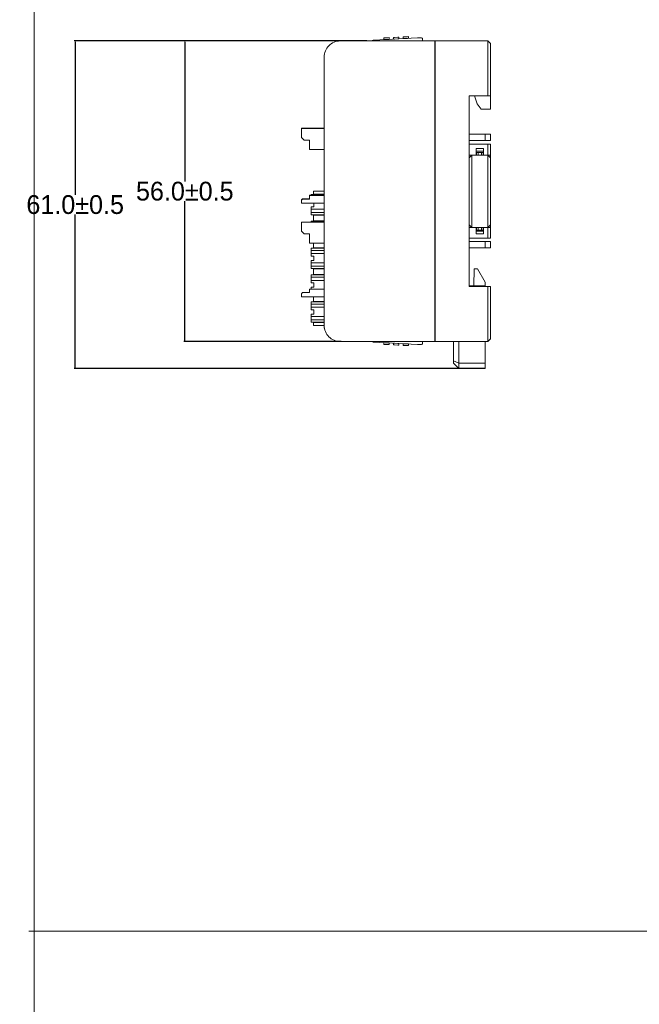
# Model space of a CAD drawing. Header units: millimetres. Extents: x -1114 to 1396, y -630 to 631.
# Tile 204 of 256: x -1114 to -999, y 316 to 499. Entities that reach past the tile are written whole.
import ezdxf

# ---------------------------------------------------------------- set-up
doc = ezdxf.new("R2010")
doc.units = ezdxf.units.MM
doc.header["$MEASUREMENT"] = 0
doc.dimstyles.get("Standard").update_dxf_attribs({"dimtxt": 3.5, "dimasz": 0.18, "dimexe": 0.18, "dimexo": 0.0625, "dimgap": 0.09, "dimtad": 0, "dimtih": 1, "dimtoh": 1, "dimdec": 4, "dimzin": 0, "dimdsep": 46, "dimtxsty": 'Standard', "dimcen": 0.09, "dimadec": 0, "dimazin": 0, "dimtfac": 1, "dimtdec": 4, "dimtofl": 0, "dimtmove": 0, "dimatfit": 3, "dimfxl": 0, "dimtolj": 1, "dimtzin": 0, "dimarcsym": 0})

# ---------------------------------------------------------------- blocks, each defined once
blk = doc.blocks.new('*D4')
at = {"color": 0, "lineweight": -2}
for p, q in [((-1054.53, 494.99), (-1083.61, 494.99)), ((-1083.43, 494.81), (-1083.43, 468.83)), ((-1083.43, 439.17), (-1083.43, 465.15)), ((-1054.27, 438.99), (-1083.61, 438.99))]:
    blk.add_line(p, q, dxfattribs=at)
at = {"color": 0}
for points in [[(-1083.4, 494.81), (-1083.46, 494.81), (-1083.43, 494.99)], [(-1083.46, 439.17), (-1083.4, 439.17), (-1083.43, 438.99)]]:
    blk.add_solid(points, dxfattribs=at)
at = {"layer": 'Defpoints', "color": 0}
for p in [(-1054.47, 494.99), (-1083.43, 438.99), (-1054.21, 438.99)]:
    blk.add_point(p, dxfattribs=at)
at = {"color": 0, "insert": (-1083.43, 466.99), "char_height": 3.5, "attachment_point": 5}
blk.add_mtext('\\A1;56.0%%p0.5', dxfattribs=at)
blk = doc.blocks.new('*D5')
at = {"color": 0, "lineweight": -2}
for p, q in [((-1049.53, 494.99), (-1104.03, 494.99)), ((-1103.85, 494.81), (-1103.85, 466.33)), ((-1103.85, 434.17), (-1103.85, 462.65)), ((-1027.53, 433.99), (-1104.03, 433.99))]:
    blk.add_line(p, q, dxfattribs=at)
at = {"color": 0}
for points in [[(-1103.82, 494.81), (-1103.88, 494.81), (-1103.85, 494.99)], [(-1103.88, 434.17), (-1103.82, 434.17), (-1103.85, 433.99)]]:
    blk.add_solid(points, dxfattribs=at)
at = {"layer": 'Defpoints', "color": 0}
for p in [(-1103.85, 494.99), (-1049.47, 494.99), (-1027.47, 433.99)]:
    blk.add_point(p, dxfattribs=at)
at = {"color": 0, "insert": (-1103.85, 464.49), "char_height": 3.5, "attachment_point": 5}
blk.add_mtext('\\A1;61.0%%p0.5', dxfattribs=at)

msp = doc.modelspace()

# ---------------------------------------------------------------- linework, layer by layer
at = {"lineweight": 18}
for points, knots in [([(1038.9843, -629.7647), (1038.9843, -629.7647), (-1111.4882, -629.7647), (-1111.4882, -629.7647), (-1111.4882, -629.7647), (-1111.4882, -629.7647), (-1111.4882, 630.7883), (-1111.4882, 630.7883), (-1111.4882, 630.7883), (-1111.4882, 630.7883), (1038.9843, 630.7883), (1038.9843, 630.7883)], [0, 0, 0, 0, 0.33333333, 0.33333333, 0.33333333, 0.33333333, 0.66666667, 0.66666667, 0.66666667, 0.66666667, 1, 1, 1, 1]), ([(-1039.1357, 495.3211), (-1039.1399, 495.4006), (-1039.1754, 495.4751), (-1039.2345, 495.5284), (-1039.2345, 495.5284), (-1039.2937, 495.5816), (-1039.3715, 495.6092), (-1039.451, 495.605)], [0, 0, 0, 0, 0.5, 0.5, 0.5, 0.5, 1, 1, 1, 1]), ([(-1039.1357, 495.3211), (-1039.1399, 495.4006), (-1039.1754, 495.4751), (-1039.2345, 495.5284), (-1039.2345, 495.5284), (-1039.2937, 495.5816), (-1039.3715, 495.6092), (-1039.451, 495.605)], [0, 0, 0, 0, 0.5, 0.5, 0.5, 0.5, 1, 1, 1, 1]), ([(-1054.4695, 494.9933), (-1055.2652, 494.9933), (-1056.0283, 494.6772), (-1056.5909, 494.1146), (-1056.5909, 494.1146), (-1057.1535, 493.552), (-1057.4695, 492.789), (-1057.4695, 491.9933)], [0, 0, 0, 0, 0.5, 0.5, 0.5, 0.5, 1, 1, 1, 1]), ([(-1054.4695, 494.9933), (-1055.2652, 494.9933), (-1056.0283, 494.6772), (-1056.5909, 494.1146), (-1056.5909, 494.1146), (-1057.1535, 493.552), (-1057.4695, 492.789), (-1057.4695, 491.9933)], [0, 0, 0, 0, 0.5, 0.5, 0.5, 0.5, 1, 1, 1, 1]), ([(-1048.5431, 494.9934), (-1048.538, 494.9962), (-1048.533, 494.9991), (-1048.528, 495.0019), (-1048.528, 495.0019), (-1048.5144, 495.0097), (-1048.5008, 495.0173), (-1048.4874, 495.025), (-1048.4874, 495.025), (-1048.4739, 495.0326), (-1048.4605, 495.0402), (-1048.4473, 495.0477), (-1048.4473, 495.0477), (-1048.4342, 495.0551), (-1048.4213, 495.0625), (-1048.4087, 495.0696), (-1048.4087, 495.0696), (-1048.396, 495.0768), (-1048.3837, 495.0838), (-1048.3719, 495.0905), (-1048.3719, 495.0905), (-1048.3601, 495.0972), (-1048.3488, 495.1036), (-1048.3383, 495.1096), (-1048.3383, 495.1096), (-1048.333, 495.1125), (-1048.3279, 495.1154), (-1048.323, 495.1182), (-1048.323, 495.1182), (-1048.3182, 495.1209), (-1048.3136, 495.1236), (-1048.3093, 495.126), (-1048.3093, 495.126), (-1048.3051, 495.1284), (-1048.3012, 495.1306), (-1048.2977, 495.1326), (-1048.2977, 495.1326), (-1048.2942, 495.1346), (-1048.2911, 495.1363), (-1048.2886, 495.1377), (-1048.2886, 495.1377), (-1048.2861, 495.1392), (-1048.2841, 495.1403), (-1048.2828, 495.141), (-1048.2828, 495.141), (-1048.2814, 495.1418), (-1048.2807, 495.1422), (-1048.2807, 495.1422)], [0, 0, 0, 0, 0.08333333, 0.08333333, 0.08333333, 0.08333333, 0.16666667, 0.16666667, 0.16666667, 0.16666667, 0.25, 0.25, 0.25, 0.25, 0.33333333, 0.33333333, 0.33333333, 0.33333333, 0.41666667, 0.41666667, 0.41666667, 0.41666667, 0.5, 0.5, 0.5, 0.5, 0.58333333, 0.58333333, 0.58333333, 0.58333333, 0.66666667, 0.66666667, 0.66666667, 0.66666667, 0.75, 0.75, 0.75, 0.75, 0.83333333, 0.83333333, 0.83333333, 0.83333333, 0.91666667, 0.91666667, 0.91666667, 0.91666667, 1, 1, 1, 1]), ([(-1048.2808, 495.1422), (-1048.2814, 495.1418), (-1048.2821, 495.1415), (-1048.284, 495.1404), (-1048.284, 495.1404), (-1048.286, 495.1393), (-1048.2893, 495.1374), (-1048.2934, 495.135), (-1048.2934, 495.135), (-1048.2979, 495.1325), (-1048.3032, 495.1295), (-1048.3092, 495.1261), (-1048.3092, 495.1261), (-1048.3171, 495.1216), (-1048.3263, 495.1164), (-1048.3361, 495.1108), (-1048.3361, 495.1108), (-1048.3471, 495.1046), (-1048.359, 495.0978), (-1048.3714, 495.0908), (-1048.3714, 495.0908), (-1048.418, 495.0644), (-1048.4715, 495.034), (-1048.5262, 495.003), (-1048.5262, 495.003), (-1048.5317, 494.9999), (-1048.5373, 494.9967), (-1048.5428, 494.9936)], [0, 0, 0, 0, 0.14285714, 0.14285714, 0.14285714, 0.14285714, 0.28571429, 0.28571429, 0.28571429, 0.28571429, 0.42857143, 0.42857143, 0.42857143, 0.42857143, 0.57142857, 0.57142857, 0.57142857, 0.57142857, 0.71428571, 0.71428571, 0.71428571, 0.71428571, 0.85714286, 0.85714286, 0.85714286, 0.85714286, 1, 1, 1, 1]), ([(-1057.4695, 441.9933), (-1057.4695, 441.1977), (-1057.1535, 440.4346), (-1056.5909, 439.872), (-1056.5909, 439.872), (-1056.0283, 439.3094), (-1055.2652, 438.9933), (-1054.4695, 438.9933)], [0, 0, 0, 0, 0.5, 0.5, 0.5, 0.5, 1, 1, 1, 1]), ([(-1057.4695, 441.9933), (-1057.4695, 441.1977), (-1057.1535, 440.4346), (-1056.5909, 439.872), (-1056.5909, 439.872), (-1056.0283, 439.3094), (-1055.2652, 438.9933), (-1054.4695, 438.9933)], [0, 0, 0, 0, 0.5, 0.5, 0.5, 0.5, 1, 1, 1, 1]), ([(-1057.4226, 441.4645), (-1057.4304, 441.5082), (-1057.4372, 441.5519), (-1057.4431, 441.5959), (-1057.4431, 441.5959), (-1057.449, 441.6398), (-1057.4539, 441.6839), (-1057.4578, 441.728), (-1057.4578, 441.728), (-1057.4656, 441.8162), (-1057.4695, 441.9046), (-1057.4695, 441.9933)], [0, 0, 0, 0, 0.33333333, 0.33333333, 0.33333333, 0.33333333, 0.66666667, 0.66666667, 0.66666667, 0.66666667, 1, 1, 1, 1]), ([(-1048.2807, 438.8876), (-1048.2807, 438.8876), (-1048.2834, 438.8892), (-1048.2885, 438.8921), (-1048.2885, 438.8921), (-1048.2936, 438.8949), (-1048.3006, 438.8989), (-1048.3091, 438.9038), (-1048.3091, 438.9038), (-1048.3134, 438.9062), (-1048.318, 438.9088), (-1048.3228, 438.9115), (-1048.3228, 438.9115), (-1048.3276, 438.9142), (-1048.3327, 438.9171), (-1048.3379, 438.9201), (-1048.3379, 438.9201), (-1048.3484, 438.926), (-1048.3597, 438.9324), (-1048.3715, 438.9391), (-1048.3715, 438.9391), (-1048.3833, 438.9458), (-1048.3956, 438.9528), (-1048.4081, 438.9599), (-1048.4081, 438.9599), (-1048.4206, 438.967), (-1048.4333, 438.9742), (-1048.4463, 438.9816), (-1048.4463, 438.9816), (-1048.4531, 438.9854), (-1048.46, 438.9893), (-1048.4669, 438.9932)], [0, 0, 0, 0, 0.125, 0.125, 0.125, 0.125, 0.25, 0.25, 0.25, 0.25, 0.375, 0.375, 0.375, 0.375, 0.5, 0.5, 0.5, 0.5, 0.625, 0.625, 0.625, 0.625, 0.75, 0.75, 0.75, 0.75, 0.875, 0.875, 0.875, 0.875, 1, 1, 1, 1]), ([(-1048.4647, 438.992), (-1048.4322, 438.9735), (-1048.4008, 438.9557), (-1048.3721, 438.9394), (-1048.3721, 438.9394), (-1048.3596, 438.9323), (-1048.3476, 438.9255), (-1048.3365, 438.9192), (-1048.3365, 438.9192), (-1048.3266, 438.9136), (-1048.3175, 438.9085), (-1048.3094, 438.9038), (-1048.3094, 438.9038), (-1048.3004, 438.8987), (-1048.2925, 438.8943), (-1048.288, 438.8917), (-1048.288, 438.8917), (-1048.2838, 438.8893), (-1048.2823, 438.8885), (-1048.2808, 438.8876)], [0, 0, 0, 0, 0.2, 0.2, 0.2, 0.2, 0.4, 0.4, 0.4, 0.4, 0.6, 0.6, 0.6, 0.6, 0.8, 0.8, 0.8, 0.8, 1, 1, 1, 1]), ([(-1039.451, 438.4248), (-1039.3715, 438.4207), (-1039.2937, 438.4482), (-1039.2345, 438.5015), (-1039.2345, 438.5015), (-1039.1754, 438.5547), (-1039.1399, 438.6293), (-1039.1357, 438.7087)], [0, 0, 0, 0, 0.5, 0.5, 0.5, 0.5, 1, 1, 1, 1]), ([(-1039.451, 438.4248), (-1039.3715, 438.4207), (-1039.2937, 438.4482), (-1039.2345, 438.5015), (-1039.2345, 438.5015), (-1039.1754, 438.5547), (-1039.1399, 438.6293), (-1039.1357, 438.7087)], [0, 0, 0, 0, 0.5, 0.5, 0.5, 0.5, 1, 1, 1, 1])]:
    msp.add_open_spline(points, degree=3, knots=knots, dxfattribs=at)
for points in [[(-1040.0502, 495.5736), (-1040.0502, 495.5736), (-1048.2808, 495.1422), (-1048.2808, 495.1422)], [(-1048.2807, 495.1422), (-1048.2807, 495.1422), (-1040.0502, 495.5736), (-1040.0502, 495.5736)], [(-1046.1731, 495.5717), (-1046.1731, 495.5717), (-1046.3728, 495.5612), (-1046.3728, 495.5612)], [(-1046.3562, 495.2431), (-1046.3562, 495.2431), (-1046.3728, 495.5612), (-1046.3728, 495.5612)], [(-1046.3562, 495.2431), (-1046.3562, 495.2431), (-1046.3728, 495.5612), (-1046.3728, 495.5612)], [(-1045.5739, 495.6031), (-1045.5739, 495.6031), (-1046.1731, 495.5717), (-1046.1731, 495.5717)], [(-1046.1564, 495.2535), (-1046.1564, 495.2535), (-1045.5572, 495.2849), (-1045.5572, 495.2849)], [(-1045.3742, 495.6136), (-1045.3742, 495.6136), (-1045.5739, 495.6031), (-1045.5739, 495.6031)], [(-1045.5572, 495.2849), (-1045.5572, 495.2849), (-1045.3575, 495.2954), (-1045.3575, 495.2954)], [(-1045.3742, 495.6136), (-1045.3742, 495.6136), (-1045.3575, 495.2954), (-1045.3575, 495.2954)], [(-1045.3575, 495.2954), (-1045.3575, 495.2954), (-1045.3575, 495.2954), (-1045.3575, 495.2954)], [(-1044.3661, 495.6664), (-1044.3661, 495.6664), (-1044.5659, 495.6559), (-1044.5659, 495.6559)], [(-1044.5492, 495.3378), (-1044.5492, 495.3378), (-1044.5659, 495.6559), (-1044.5659, 495.6559)], [(-1044.5492, 495.3378), (-1044.5492, 495.3378), (-1044.5659, 495.6559), (-1044.5659, 495.6559)], [(-1044.5492, 495.3378), (-1044.5492, 495.3378), (-1044.3495, 495.3482), (-1044.3495, 495.3482)], [(-1044.5492, 495.3378), (-1044.5492, 495.3378), (-1044.5492, 495.3378), (-1044.5492, 495.3378)], [(-1043.767, 495.6978), (-1043.767, 495.6978), (-1044.3661, 495.6664), (-1044.3661, 495.6664)], [(-1044.3495, 495.3482), (-1044.3495, 495.3482), (-1043.7503, 495.3797), (-1043.7503, 495.3797)], [(-1043.5672, 495.7083), (-1043.5672, 495.7083), (-1043.767, 495.6978), (-1043.767, 495.6978)], [(-1043.5506, 495.3901), (-1043.5506, 495.3901), (-1043.7503, 495.3797), (-1043.7503, 495.3797)], [(-1043.5672, 495.7083), (-1043.5672, 495.7083), (-1043.5506, 495.3901), (-1043.5506, 495.3901)], [(-1043.5506, 495.3901), (-1043.5506, 495.3901), (-1043.5506, 495.3901), (-1043.5506, 495.3901)], [(-1042.5592, 495.7611), (-1042.5592, 495.7611), (-1042.7589, 495.7506), (-1042.7589, 495.7506)], [(-1042.7423, 495.4325), (-1042.7423, 495.4325), (-1042.7589, 495.7506), (-1042.7589, 495.7506)], [(-1042.7423, 495.4325), (-1042.7423, 495.4325), (-1042.7589, 495.7506), (-1042.7589, 495.7506)], [(-1042.7423, 495.4325), (-1042.7423, 495.4325), (-1042.5425, 495.443), (-1042.5425, 495.443)], [(-1042.7423, 495.4325), (-1042.7423, 495.4325), (-1042.7423, 495.4325), (-1042.7423, 495.4325)], [(-1041.96, 495.7925), (-1041.96, 495.7925), (-1042.5592, 495.7611), (-1042.5592, 495.7611)], [(-1042.5425, 495.443), (-1042.5425, 495.443), (-1041.9433, 495.4744), (-1041.9433, 495.4744)], [(-1041.7603, 495.803), (-1041.7603, 495.803), (-1041.96, 495.7925), (-1041.96, 495.7925)], [(-1041.7436, 495.4848), (-1041.7436, 495.4848), (-1041.9433, 495.4744), (-1041.9433, 495.4744)], [(-1041.7603, 495.803), (-1041.7603, 495.803), (-1041.7436, 495.4848), (-1041.7436, 495.4848)], [(-1041.7436, 495.4848), (-1041.7436, 495.4848), (-1041.7436, 495.4848), (-1041.7436, 495.4848)], [(-1039.451, 495.605), (-1039.451, 495.605), (-1040.0502, 495.5736), (-1040.0502, 495.5736)], [(-1039.451, 495.605), (-1039.451, 495.605), (-1040.0502, 495.5736), (-1040.0502, 495.5736)], [(-1039.1357, 495.3211), (-1039.1357, 495.3211), (-1039.1185, 494.9933), (-1039.1185, 494.9933)], [(-1039.1357, 495.3211), (-1039.1357, 495.3211), (-1039.1357, 495.3211), (-1039.1357, 495.3211)], [(-1039.1357, 495.3211), (-1039.1357, 495.3211), (-1039.1185, 494.9933), (-1039.1185, 494.9933)], [(-1039.1357, 495.3211), (-1039.1357, 495.3211), (-1039.1357, 495.3211), (-1039.1357, 495.3211)], [(-1054.4695, 494.9933), (-1054.4695, 494.9933), (-1036.8749, 494.9933), (-1036.8749, 494.9933)], [(-1048.2807, 495.1422), (-1048.2807, 495.1422), (-1048.2808, 495.1422), (-1048.2808, 495.1422)], [(-1046.3562, 495.2431), (-1046.3562, 495.2431), (-1046.1564, 495.2535), (-1046.1564, 495.2535)], [(-1046.3562, 495.2431), (-1046.3562, 495.2431), (-1046.3562, 495.2431), (-1046.3562, 495.2431)], [(-1036.8749, 494.9933), (-1036.8749, 494.9933), (-1036.8749, 494.4933), (-1036.8749, 494.4933)], [(-1036.8749, 439.4933), (-1036.8749, 439.4933), (-1036.8749, 494.4933), (-1036.8749, 494.4933)], [(-1036.7749, 494.0213), (-1036.7749, 494.0213), (-1036.8748, 494.0161), (-1036.8748, 494.0161)], [(-1036.7749, 494.9933), (-1036.7749, 494.9933), (-1026.9695, 494.9933), (-1026.9695, 494.9933)], [(-1036.7749, 494.4933), (-1036.7749, 494.4933), (-1036.7749, 494.9933), (-1036.7749, 494.9933)], [(-1036.7749, 494.9933), (-1036.7749, 494.9933), (-1026.9695, 494.9933), (-1026.9695, 494.9933)], [(-1036.7749, 439.4933), (-1036.7749, 439.4933), (-1036.7749, 494.4933), (-1036.7749, 494.4933)], [(-1026.4695, 494.4933), (-1026.4695, 494.4933), (-1026.9695, 494.9933), (-1026.9695, 494.9933)], [(-1026.9695, 494.4933), (-1026.9695, 494.4933), (-1026.9695, 494.9933), (-1026.9695, 494.9933)], [(-1026.9695, 484.7433), (-1026.9695, 484.7433), (-1026.9695, 494.4933), (-1026.9695, 494.4933)], [(-1026.4695, 494.4933), (-1026.4695, 494.4933), (-1026.4695, 484.7433), (-1026.4695, 484.7433)], [(-1057.4695, 441.9933), (-1057.4695, 441.9933), (-1057.4695, 491.9933), (-1057.4695, 491.9933)], [(-1036.7749, 493.1933), (-1036.7749, 493.1933), (-1036.875, 493.1933), (-1036.875, 493.1933)], [(-1030.4695, 449.2433), (-1030.4695, 449.2433), (-1030.4695, 484.7433), (-1030.4695, 484.7433)], [(-1030.4695, 484.7433), (-1030.4695, 484.7433), (-1026.9695, 484.7433), (-1026.9695, 484.7433)], [(-1029.4695, 484.7433), (-1029.4695, 484.7433), (-1028.9836, 483.2855), (-1028.9836, 483.2855)], [(-1026.4695, 484.7433), (-1026.4695, 484.7433), (-1026.9695, 484.7433), (-1026.9695, 484.7433)], [(-1026.4695, 482.2855), (-1026.4695, 482.2855), (-1026.4695, 484.7433), (-1026.4695, 484.7433)], [(-1028.9836, 483.2855), (-1028.9836, 483.2855), (-1028.1836, 482.2855), (-1028.1836, 482.2855)], [(-1028.1836, 482.2855), (-1028.1836, 482.2855), (-1026.4695, 482.2855), (-1026.4695, 482.2855)], [(-1061.695, 478.7366), (-1061.695, 478.7366), (-1057.4695, 478.7366), (-1057.4695, 478.7366)], [(-1061.695, 478.7366), (-1061.695, 478.7366), (-1061.695, 478.6968), (-1061.695, 478.6968)], [(-1061.695, 478.6968), (-1061.695, 478.6968), (-1057.4694, 478.6968), (-1057.4694, 478.6968)], [(-1061.695, 478.6968), (-1061.695, 478.6968), (-1057.4695, 478.6968), (-1057.4695, 478.6968)], [(-1061.695, 478.6968), (-1061.695, 478.6968), (-1061.695, 478.1968), (-1061.695, 478.1968)], [(-1061.695, 478.1968), (-1061.695, 478.1968), (-1061.695, 476.9968), (-1061.695, 476.9968)], [(-1061.695, 476.9968), (-1061.695, 476.9968), (-1061.195, 476.4968), (-1061.195, 476.4968)], [(-1027.4695, 477.6355), (-1027.4695, 477.6355), (-1030.4695, 477.6355), (-1030.4695, 477.6355)], [(-1027.4695, 477.6355), (-1027.4695, 477.6355), (-1026.4695, 477.6355), (-1026.4695, 477.6355)], [(-1027.4695, 476.4355), (-1027.4695, 476.4355), (-1027.4695, 477.6355), (-1027.4695, 477.6355)], [(-1026.4695, 477.6355), (-1026.4695, 477.6355), (-1026.4695, 476.4355), (-1026.4695, 476.4355)], [(-1061.195, 476.4968), (-1061.195, 476.4968), (-1060.195, 476.4968), (-1060.195, 476.4968)], [(-1060.195, 476.4968), (-1060.195, 476.4968), (-1060.195, 474.7968), (-1060.195, 474.7968)], [(-1027.4695, 476.4355), (-1027.4695, 476.4355), (-1030.4695, 476.4355), (-1030.4695, 476.4355)], [(-1030.4695, 475.7433), (-1030.4695, 475.7433), (-1026.9695, 475.7433), (-1026.9695, 475.7433)], [(-1026.4695, 476.4355), (-1026.4695, 476.4355), (-1027.4695, 476.4355), (-1027.4695, 476.4355)], [(-1026.9695, 475.7433), (-1026.9695, 475.7433), (-1026.4695, 475.7433), (-1026.4695, 475.7433)], [(-1026.9695, 473.7433), (-1026.9695, 473.7433), (-1026.9695, 475.7433), (-1026.9695, 475.7433)], [(-1026.4695, 475.7433), (-1026.4695, 475.7433), (-1026.4695, 473.7433), (-1026.4695, 473.7433)], [(-1060.195, 474.7968), (-1060.195, 474.7968), (-1057.4696, 474.7968), (-1057.4696, 474.7968)], [(-1030.4695, 473.2433), (-1030.4695, 473.2433), (-1029.9695, 473.7433), (-1029.9695, 473.7433)], [(-1030.4695, 473.7433), (-1030.4695, 473.7433), (-1029.1695, 473.7433), (-1029.1695, 473.7433)], [(-1030.4695, 473.2433), (-1030.4695, 473.2433), (-1029.9695, 473.7433), (-1029.9695, 473.7433)], [(-1029.97, 473.7428), (-1029.97, 473.7428), (-1029.9705, 473.7428), (-1029.9705, 473.7428)], [(-1029.9695, 470.7433), (-1029.9695, 470.7433), (-1029.9695, 473.7433), (-1029.9695, 473.7433)], [(-1029.1695, 474.9433), (-1029.1695, 474.9433), (-1029.1695, 473.7433), (-1029.1695, 473.7433)], [(-1029.1695, 474.9433), (-1029.1695, 474.9433), (-1027.7695, 474.9433), (-1027.7695, 474.9433)], [(-1027.7695, 474.4433), (-1027.7695, 474.4433), (-1029.1695, 474.4433), (-1029.1695, 474.4433)], [(-1027.7696, 473.7433), (-1027.7696, 473.7433), (-1029.1695, 473.7433), (-1029.1695, 473.7433)], [(-1027.7696, 473.7433), (-1027.7696, 473.7433), (-1029.1695, 473.7433), (-1029.1695, 473.7433)], [(-1028.7695, 474.2433), (-1028.7695, 474.2433), (-1029.0695, 474.2433), (-1029.0695, 474.2433)], [(-1029.0695, 474.2433), (-1029.0695, 474.2433), (-1029.0695, 473.7433), (-1029.0695, 473.7433)], [(-1028.7695, 474.2433), (-1028.7695, 474.2433), (-1028.1695, 474.2433), (-1028.1695, 474.2433)], [(-1028.7695, 473.7433), (-1028.7695, 473.7433), (-1028.7695, 474.2433), (-1028.7695, 474.2433)], [(-1027.8695, 474.2433), (-1027.8695, 474.2433), (-1028.1695, 474.2433), (-1028.1695, 474.2433)], [(-1028.1695, 474.2433), (-1028.1695, 474.2433), (-1028.1695, 473.7433), (-1028.1695, 473.7433)], [(-1027.8695, 473.7433), (-1027.8695, 473.7433), (-1027.8695, 474.2433), (-1027.8695, 474.2433)], [(-1027.7695, 474.9433), (-1027.7695, 474.9433), (-1027.7695, 473.7433), (-1027.7695, 473.7433)], [(-1027.7695, 473.7433), (-1027.7695, 473.7433), (-1026.9695, 473.7433), (-1026.9695, 473.7433)], [(-1026.4695, 473.7433), (-1026.4695, 473.7433), (-1026.9695, 473.7433), (-1026.9695, 473.7433)], [(-1026.4695, 473.2433), (-1026.4695, 473.2433), (-1026.9695, 473.7433), (-1026.9695, 473.7433)], [(-1026.9695, 473.7433), (-1026.9695, 473.7433), (-1026.9695, 470.7433), (-1026.9695, 470.7433)], [(-1026.4695, 473.2433), (-1026.4695, 473.2433), (-1026.4695, 473.7433), (-1026.4695, 473.7433)], [(-1026.4695, 470.7433), (-1026.4695, 470.7433), (-1026.4695, 473.2433), (-1026.4695, 473.2433)], [(-1029.9695, 463.2433), (-1029.9695, 463.2433), (-1029.9695, 470.7433), (-1029.9695, 470.7433)], [(-1026.9695, 470.7433), (-1026.9695, 470.7433), (-1026.9695, 463.2433), (-1026.9695, 463.2433)], [(-1026.4695, 463.2433), (-1026.4695, 463.2433), (-1026.4695, 470.7433), (-1026.4695, 470.7433)], [(-1057.4696, 466.2366), (-1057.4696, 466.2366), (-1060.195, 466.2366), (-1060.195, 466.2366)], [(-1060.195, 466.2366), (-1060.195, 466.2366), (-1060.195, 466.1968), (-1060.195, 466.1968)], [(-1057.4696, 466.1968), (-1057.4696, 466.1968), (-1060.195, 466.1968), (-1060.195, 466.1968)], [(-1060.195, 466.1968), (-1060.195, 466.1968), (-1060.195, 465.5468), (-1060.195, 465.5468)], [(-1057.4696, 466.4087), (-1057.4696, 466.4087), (-1059.8982, 466.4087), (-1059.8982, 466.4087)], [(-1059.8982, 466.2366), (-1059.8982, 466.2366), (-1059.8982, 466.4087), (-1059.8982, 466.4087)], [(-1059.4482, 467.0087), (-1059.4482, 467.0087), (-1059.4482, 466.4587), (-1059.4482, 466.4587)], [(-1059.4482, 467.0087), (-1059.4482, 467.0087), (-1059.3678, 467.0087), (-1059.3678, 467.0087)], [(-1059.4482, 466.4587), (-1059.4482, 466.4587), (-1059.4482, 467.0087), (-1059.4482, 467.0087)], [(-1059.3678, 466.4587), (-1059.3678, 466.4587), (-1059.4482, 466.4587), (-1059.4482, 466.4587)], [(-1059.3678, 467.0087), (-1059.3678, 467.0087), (-1057.4723, 467.0087), (-1057.4723, 467.0087)], [(-1059.3678, 466.4587), (-1059.3678, 466.4587), (-1057.4695, 466.4587), (-1057.4695, 466.4587)], [(-1057.4723, 467.0087), (-1057.4723, 467.0087), (-1057.4695, 467.0087), (-1057.4695, 467.0087)], [(-1057.4695, 466.6118), (-1057.4695, 466.6118), (-1057.4723, 466.6118), (-1057.4723, 466.6118)], [(-1061.695, 465.3866), (-1061.695, 465.3866), (-1061.495, 465.5866), (-1061.495, 465.5866)], [(-1061.695, 465.3468), (-1061.695, 465.3468), (-1061.495, 465.5468), (-1061.495, 465.5468)], [(-1061.695, 465.3866), (-1061.695, 465.3866), (-1061.695, 465.3468), (-1061.695, 465.3468)], [(-1061.695, 465.3468), (-1061.695, 465.3468), (-1061.695, 465.2468), (-1061.695, 465.2468)], [(-1061.695, 465.2468), (-1061.695, 465.2468), (-1061.695, 464.7468), (-1061.695, 464.7468)], [(-1057.4695, 464.7468), (-1057.4695, 464.7468), (-1061.695, 464.7468), (-1061.695, 464.7468)], [(-1060.195, 465.5866), (-1060.195, 465.5866), (-1061.495, 465.5866), (-1061.495, 465.5866)], [(-1060.195, 465.5468), (-1060.195, 465.5468), (-1061.495, 465.5468), (-1061.495, 465.5468)], [(-1059.8982, 464.1087), (-1059.8982, 464.1087), (-1059.8982, 463.8224), (-1059.8982, 463.8224)], [(-1059.3982, 464.1087), (-1059.3982, 464.1087), (-1059.8982, 464.1087), (-1059.8982, 464.1087)], [(-1059.3982, 464.1087), (-1059.3982, 464.1087), (-1059.3982, 464.7468), (-1059.3982, 464.7468)], [(-1059.8982, 463.5011), (-1059.8982, 463.5011), (-1059.8982, 463.8224), (-1059.8982, 463.8224)], [(-1057.4696, 463.6405), (-1057.4696, 463.6405), (-1059.8982, 463.6405), (-1059.8982, 463.6405)], [(-1059.8982, 463.5011), (-1059.8982, 463.5011), (-1059.8982, 463.184), (-1059.8982, 463.184)], [(-1059.8982, 462.8626), (-1059.8982, 462.8626), (-1059.8982, 463.184), (-1059.8982, 463.184)], [(-1059.8982, 463.0446), (-1059.8982, 463.0446), (-1057.4696, 463.0446), (-1057.4696, 463.0446)], [(-1059.8982, 462.6087), (-1059.8982, 462.6087), (-1059.8982, 462.8626), (-1059.8982, 462.8626)], [(-1057.4696, 462.6087), (-1057.4696, 462.6087), (-1059.8982, 462.6087), (-1059.8982, 462.6087)], [(-1059.4482, 462.5587), (-1059.4482, 462.5587), (-1059.4482, 461.4587), (-1059.4482, 461.4587)], [(-1059.4482, 462.5587), (-1059.4482, 462.5587), (-1059.3678, 462.5587), (-1059.3678, 462.5587)], [(-1059.4482, 461.4587), (-1059.4482, 461.4587), (-1059.4482, 462.5587), (-1059.4482, 462.5587)], [(-1057.5285, 462.5587), (-1057.5285, 462.5587), (-1059.3678, 462.5587), (-1059.3678, 462.5587)], [(-1057.5285, 462.5587), (-1057.5285, 462.5587), (-1057.4695, 462.5587), (-1057.4695, 462.5587)], [(-1029.9695, 460.2433), (-1029.9695, 460.2433), (-1029.9695, 463.2433), (-1029.9695, 463.2433)], [(-1026.9695, 463.2433), (-1026.9695, 463.2433), (-1026.9695, 460.2433), (-1026.9695, 460.2433)], [(-1026.4695, 460.7433), (-1026.4695, 460.7433), (-1026.4695, 463.2433), (-1026.4695, 463.2433)], [(-1061.695, 461.2529), (-1061.695, 461.2529), (-1057.4694, 461.2529), (-1057.4694, 461.2529)], [(-1061.695, 461.2529), (-1061.695, 461.2529), (-1057.4695, 461.2529), (-1057.4695, 461.2529)], [(-1061.695, 461.2529), (-1061.695, 461.2529), (-1061.695, 460.7529), (-1061.695, 460.7529)], [(-1061.695, 460.7529), (-1061.695, 460.7529), (-1061.695, 459.5529), (-1061.695, 459.5529)], [(-1059.8982, 461.2529), (-1059.8982, 461.2529), (-1059.8982, 461.4087), (-1059.8982, 461.4087)], [(-1057.4696, 461.4087), (-1057.4696, 461.4087), (-1059.8982, 461.4087), (-1059.8982, 461.4087)], [(-1059.3678, 461.4587), (-1059.3678, 461.4587), (-1059.4482, 461.4587), (-1059.4482, 461.4587)], [(-1059.3678, 461.4587), (-1059.3678, 461.4587), (-1057.4695, 461.4587), (-1057.4695, 461.4587)], [(-1057.4695, 462.0087), (-1057.4695, 462.0087), (-1057.5285, 462.0087), (-1057.5285, 462.0087)], [(-1057.4695, 461.6118), (-1057.4695, 461.6118), (-1057.4723, 461.6118), (-1057.4723, 461.6118)], [(-1029.9695, 460.2433), (-1029.9695, 460.2433), (-1030.4695, 460.7433), (-1030.4695, 460.7433)], [(-1030.4695, 460.7433), (-1030.4695, 460.7433), (-1029.9695, 460.2433), (-1029.9695, 460.2433)], [(-1026.4695, 460.7433), (-1026.4695, 460.7433), (-1026.9695, 460.2433), (-1026.9695, 460.2433)], [(-1026.4695, 460.7433), (-1026.4695, 460.7433), (-1026.9695, 460.2433), (-1026.9695, 460.2433)], [(-1026.4695, 460.7433), (-1026.4695, 460.7433), (-1026.4695, 460.2433), (-1026.4695, 460.2433)], [(-1061.695, 459.5529), (-1061.695, 459.5529), (-1061.195, 459.0529), (-1061.195, 459.0529)], [(-1061.195, 459.0529), (-1061.195, 459.0529), (-1060.195, 459.0529), (-1060.195, 459.0529)], [(-1060.195, 459.0529), (-1060.195, 459.0529), (-1060.195, 457.3529), (-1060.195, 457.3529)], [(-1030.4695, 460.2433), (-1030.4695, 460.2433), (-1029.1695, 460.2433), (-1029.1695, 460.2433)], [(-1029.1695, 459.0433), (-1029.1695, 459.0433), (-1029.1695, 460.2433), (-1029.1695, 460.2433)], [(-1027.7696, 460.2433), (-1027.7696, 460.2433), (-1029.1695, 460.2433), (-1029.1695, 460.2433)], [(-1029.1695, 459.5433), (-1029.1695, 459.5433), (-1027.7695, 459.5433), (-1027.7695, 459.5433)], [(-1027.7695, 459.0433), (-1027.7695, 459.0433), (-1029.1695, 459.0433), (-1029.1695, 459.0433)], [(-1029.0695, 460.2433), (-1029.0695, 460.2433), (-1029.0695, 459.7433), (-1029.0695, 459.7433)], [(-1029.0695, 459.7433), (-1029.0695, 459.7433), (-1028.7695, 459.7433), (-1028.7695, 459.7433)], [(-1028.7695, 459.7433), (-1028.7695, 459.7433), (-1028.7695, 460.2433), (-1028.7695, 460.2433)], [(-1028.7695, 459.7433), (-1028.7695, 459.7433), (-1028.1695, 459.7433), (-1028.1695, 459.7433)], [(-1028.1695, 460.2433), (-1028.1695, 460.2433), (-1028.1695, 459.7433), (-1028.1695, 459.7433)], [(-1028.1695, 459.7433), (-1028.1695, 459.7433), (-1027.8695, 459.7433), (-1027.8695, 459.7433)], [(-1027.8695, 459.7433), (-1027.8695, 459.7433), (-1027.8695, 460.2433), (-1027.8695, 460.2433)], [(-1027.7695, 460.2433), (-1027.7695, 460.2433), (-1026.9695, 460.2433), (-1026.9695, 460.2433)], [(-1027.7695, 459.0433), (-1027.7695, 459.0433), (-1027.7695, 460.2433), (-1027.7695, 460.2433)], [(-1026.9695, 460.2433), (-1026.9695, 460.2433), (-1026.4695, 460.2433), (-1026.4695, 460.2433)], [(-1026.9695, 458.2433), (-1026.9695, 458.2433), (-1026.9695, 460.2433), (-1026.9695, 460.2433)], [(-1026.9691, 460.2438), (-1026.9691, 460.2438), (-1026.9686, 460.2438), (-1026.9686, 460.2438)], [(-1026.4695, 460.2433), (-1026.4695, 460.2433), (-1026.4695, 458.2433), (-1026.4695, 458.2433)], [(-1060.195, 457.3529), (-1060.195, 457.3529), (-1057.4696, 457.3529), (-1057.4696, 457.3529)], [(-1059.4482, 457.3529), (-1059.4482, 457.3529), (-1059.4482, 456.4587), (-1059.4482, 456.4587)], [(-1059.4482, 456.4587), (-1059.4482, 456.4587), (-1059.4482, 457.3529), (-1059.4482, 457.3529)], [(-1057.4695, 457.0087), (-1057.4695, 457.0087), (-1057.5285, 457.0087), (-1057.5285, 457.0087)], [(-1030.4695, 458.2433), (-1030.4695, 458.2433), (-1026.9695, 458.2433), (-1026.9695, 458.2433)], [(-1027.4695, 457.6355), (-1027.4695, 457.6355), (-1030.4695, 457.6355), (-1030.4695, 457.6355)], [(-1027.4695, 457.6355), (-1027.4695, 457.6355), (-1026.4695, 457.6355), (-1026.4695, 457.6355)], [(-1027.4695, 456.4355), (-1027.4695, 456.4355), (-1027.4695, 457.6355), (-1027.4695, 457.6355)], [(-1026.4695, 458.2433), (-1026.4695, 458.2433), (-1026.9695, 458.2433), (-1026.9695, 458.2433)], [(-1026.4695, 457.6355), (-1026.4695, 457.6355), (-1026.4695, 456.4355), (-1026.4695, 456.4355)], [(-1057.4696, 456.4087), (-1057.4696, 456.4087), (-1059.8982, 456.4087), (-1059.8982, 456.4087)], [(-1059.8982, 456.1547), (-1059.8982, 456.1547), (-1059.8982, 456.4087), (-1059.8982, 456.4087)], [(-1059.8982, 455.8333), (-1059.8982, 455.8333), (-1059.8982, 456.1547), (-1059.8982, 456.1547)], [(-1057.4696, 455.9727), (-1057.4696, 455.9727), (-1059.8982, 455.9727), (-1059.8982, 455.9727)], [(-1059.8982, 455.8333), (-1059.8982, 455.8333), (-1059.8982, 455.5163), (-1059.8982, 455.5163)], [(-1059.8982, 455.1949), (-1059.8982, 455.1949), (-1059.8982, 455.5163), (-1059.8982, 455.5163)], [(-1059.8982, 455.3769), (-1059.8982, 455.3769), (-1057.4696, 455.3769), (-1057.4696, 455.3769)], [(-1059.8982, 455.1949), (-1059.8982, 455.1949), (-1059.8982, 454.9087), (-1059.8982, 454.9087)], [(-1059.3678, 456.4587), (-1059.3678, 456.4587), (-1059.4482, 456.4587), (-1059.4482, 456.4587)], [(-1059.3678, 456.4587), (-1059.3678, 456.4587), (-1057.4695, 456.4587), (-1057.4695, 456.4587)], [(-1057.4695, 456.6118), (-1057.4695, 456.6118), (-1057.4723, 456.6118), (-1057.4723, 456.6118)], [(-1027.4695, 456.4355), (-1027.4695, 456.4355), (-1030.4695, 456.4355), (-1030.4695, 456.4355)], [(-1026.4695, 456.4355), (-1026.4695, 456.4355), (-1027.4695, 456.4355), (-1027.4695, 456.4355)], [(-1059.3982, 454.9087), (-1059.3982, 454.9087), (-1059.8982, 454.9087), (-1059.8982, 454.9087)], [(-1059.8982, 454.1087), (-1059.8982, 454.1087), (-1059.8982, 453.8224), (-1059.8982, 453.8224)], [(-1059.3982, 454.1087), (-1059.3982, 454.1087), (-1059.8982, 454.1087), (-1059.8982, 454.1087)], [(-1059.8982, 453.5011), (-1059.8982, 453.5011), (-1059.8982, 453.8224), (-1059.8982, 453.8224)], [(-1057.4696, 453.6405), (-1057.4696, 453.6405), (-1059.8982, 453.6405), (-1059.8982, 453.6405)], [(-1059.8982, 453.5011), (-1059.8982, 453.5011), (-1059.8982, 453.184), (-1059.8982, 453.184)], [(-1059.8982, 452.8626), (-1059.8982, 452.8626), (-1059.8982, 453.184), (-1059.8982, 453.184)], [(-1059.3982, 454.1087), (-1059.3982, 454.1087), (-1059.3982, 454.9087), (-1059.3982, 454.9087)], [(-1057.4696, 453.0446), (-1057.4696, 453.0446), (-1059.8982, 453.0446), (-1059.8982, 453.0446)], [(-1059.8982, 452.6087), (-1059.8982, 452.6087), (-1059.8982, 452.8626), (-1059.8982, 452.8626)], [(-1057.4696, 452.6087), (-1057.4696, 452.6087), (-1059.8982, 452.6087), (-1059.8982, 452.6087)], [(-1057.4696, 451.4087), (-1057.4696, 451.4087), (-1059.8982, 451.4087), (-1059.8982, 451.4087)], [(-1059.8982, 451.1547), (-1059.8982, 451.1547), (-1059.8982, 451.4087), (-1059.8982, 451.4087)], [(-1059.4482, 452.5587), (-1059.4482, 452.5587), (-1059.4482, 451.4587), (-1059.4482, 451.4587)], [(-1059.4482, 452.5587), (-1059.4482, 452.5587), (-1059.3678, 452.5587), (-1059.3678, 452.5587)], [(-1059.4482, 451.4587), (-1059.4482, 451.4587), (-1059.4482, 452.5587), (-1059.4482, 452.5587)], [(-1059.3678, 451.4587), (-1059.3678, 451.4587), (-1059.4482, 451.4587), (-1059.4482, 451.4587)], [(-1057.5285, 452.5587), (-1057.5285, 452.5587), (-1059.3678, 452.5587), (-1059.3678, 452.5587)], [(-1059.3678, 451.4587), (-1059.3678, 451.4587), (-1057.4695, 451.4587), (-1057.4695, 451.4587)], [(-1057.5285, 452.5587), (-1057.5285, 452.5587), (-1057.4695, 452.5587), (-1057.4695, 452.5587)], [(-1057.4695, 452.0087), (-1057.4695, 452.0087), (-1057.5285, 452.0087), (-1057.5285, 452.0087)], [(-1057.4695, 451.6118), (-1057.4695, 451.6118), (-1057.4723, 451.6118), (-1057.4723, 451.6118)], [(-1029.5695, 449.3433), (-1029.5695, 449.3433), (-1029.5137, 452.5433), (-1029.5137, 452.5433)], [(-1029.5137, 452.5433), (-1029.5137, 452.5433), (-1028.9129, 452.5433), (-1028.9129, 452.5433)], [(-1028.9129, 452.5433), (-1028.9129, 452.5433), (-1027.4695, 450.0433), (-1027.4695, 450.0433)], [(-1059.8982, 450.8333), (-1059.8982, 450.8333), (-1059.8982, 451.1547), (-1059.8982, 451.1547)], [(-1057.4696, 450.9727), (-1057.4696, 450.9727), (-1059.8982, 450.9727), (-1059.8982, 450.9727)], [(-1059.8982, 450.8333), (-1059.8982, 450.8333), (-1059.8982, 450.5163), (-1059.8982, 450.5163)], [(-1059.8982, 450.1949), (-1059.8982, 450.1949), (-1059.8982, 450.5163), (-1059.8982, 450.5163)], [(-1059.8982, 450.3769), (-1059.8982, 450.3769), (-1057.4696, 450.3769), (-1057.4696, 450.3769)], [(-1059.8982, 450.1949), (-1059.8982, 450.1949), (-1059.8982, 449.9087), (-1059.8982, 449.9087)], [(-1059.3982, 449.9087), (-1059.3982, 449.9087), (-1059.8982, 449.9087), (-1059.8982, 449.9087)], [(-1059.3982, 449.1087), (-1059.3982, 449.1087), (-1059.3982, 449.9087), (-1059.3982, 449.9087)], [(-1027.4695, 450.0433), (-1027.4695, 450.0433), (-1027.4695, 449.3433), (-1027.4695, 449.3433)], [(-1061.695, 447.9029), (-1061.695, 447.9029), (-1061.495, 448.1029), (-1061.495, 448.1029)], [(-1061.695, 447.9029), (-1061.695, 447.9029), (-1061.695, 447.8029), (-1061.695, 447.8029)], [(-1061.695, 447.8029), (-1061.695, 447.8029), (-1061.695, 447.3029), (-1061.695, 447.3029)], [(-1060.195, 448.1029), (-1060.195, 448.1029), (-1061.495, 448.1029), (-1061.495, 448.1029)], [(-1060.195, 448.7529), (-1060.195, 448.7529), (-1060.195, 448.1029), (-1060.195, 448.1029)], [(-1057.4696, 448.7529), (-1057.4696, 448.7529), (-1060.195, 448.7529), (-1060.195, 448.7529)], [(-1059.8982, 449.1087), (-1059.8982, 449.1087), (-1059.8982, 448.8224), (-1059.8982, 448.8224)], [(-1059.3982, 449.1087), (-1059.3982, 449.1087), (-1059.8982, 449.1087), (-1059.8982, 449.1087)], [(-1059.8982, 448.7529), (-1059.8982, 448.7529), (-1059.8982, 448.8224), (-1059.8982, 448.8224)], [(-1030.4695, 449.3433), (-1030.4695, 449.3433), (-1027.4695, 449.3433), (-1027.4695, 449.3433)], [(-1026.9695, 449.2433), (-1026.9695, 449.2433), (-1030.4695, 449.2433), (-1030.4695, 449.2433)], [(-1027.4695, 449.3433), (-1027.4695, 449.3433), (-1027.4695, 449.2432), (-1027.4695, 449.2432)], [(-1026.9695, 449.2433), (-1026.9695, 449.2433), (-1026.4695, 449.2433), (-1026.4695, 449.2433)], [(-1026.9695, 439.4933), (-1026.9695, 439.4933), (-1026.9695, 449.2433), (-1026.9695, 449.2433)], [(-1026.4695, 449.2433), (-1026.4695, 449.2433), (-1026.4695, 439.4933), (-1026.4695, 439.4933)], [(-1057.4694, 447.3029), (-1057.4694, 447.3029), (-1061.695, 447.3029), (-1061.695, 447.3029)], [(-1057.4695, 447.3029), (-1057.4695, 447.3029), (-1061.695, 447.3029), (-1061.695, 447.3029)], [(-1057.4696, 446.4087), (-1057.4696, 446.4087), (-1059.8982, 446.4087), (-1059.8982, 446.4087)], [(-1059.8982, 446.1547), (-1059.8982, 446.1547), (-1059.8982, 446.4087), (-1059.8982, 446.4087)], [(-1059.8982, 445.8333), (-1059.8982, 445.8333), (-1059.8982, 446.1547), (-1059.8982, 446.1547)], [(-1059.8982, 445.9727), (-1059.8982, 445.9727), (-1057.4696, 445.9727), (-1057.4696, 445.9727)], [(-1059.8982, 445.8333), (-1059.8982, 445.8333), (-1059.8982, 445.5163), (-1059.8982, 445.5163)], [(-1059.4482, 447.3029), (-1059.4482, 447.3029), (-1059.4482, 446.4587), (-1059.4482, 446.4587)], [(-1059.4482, 446.4587), (-1059.4482, 446.4587), (-1059.4482, 447.3029), (-1059.4482, 447.3029)], [(-1059.3678, 446.4587), (-1059.3678, 446.4587), (-1059.4482, 446.4587), (-1059.4482, 446.4587)], [(-1059.3678, 446.4587), (-1059.3678, 446.4587), (-1057.4695, 446.4587), (-1057.4695, 446.4587)], [(-1057.4695, 447.0087), (-1057.4695, 447.0087), (-1057.5285, 447.0087), (-1057.5285, 447.0087)], [(-1057.4695, 446.6118), (-1057.4695, 446.6118), (-1057.4723, 446.6118), (-1057.4723, 446.6118)], [(-1059.8982, 445.1949), (-1059.8982, 445.1949), (-1059.8982, 445.5163), (-1059.8982, 445.5163)], [(-1059.8982, 445.3769), (-1059.8982, 445.3769), (-1057.4696, 445.3769), (-1057.4696, 445.3769)], [(-1059.8982, 445.1949), (-1059.8982, 445.1949), (-1059.8982, 444.9087), (-1059.8982, 444.9087)], [(-1059.3982, 444.9087), (-1059.3982, 444.9087), (-1059.8982, 444.9087), (-1059.8982, 444.9087)], [(-1059.8982, 444.1087), (-1059.8982, 444.1087), (-1059.8982, 443.8224), (-1059.8982, 443.8224)], [(-1059.3982, 444.1087), (-1059.3982, 444.1087), (-1059.8982, 444.1087), (-1059.8982, 444.1087)], [(-1059.3982, 444.1087), (-1059.3982, 444.1087), (-1059.3982, 444.9087), (-1059.3982, 444.9087)], [(-1059.8982, 443.5011), (-1059.8982, 443.5011), (-1059.8982, 443.8224), (-1059.8982, 443.8224)], [(-1057.4696, 443.6405), (-1057.4696, 443.6405), (-1059.8982, 443.6405), (-1059.8982, 443.6405)], [(-1059.8982, 443.5011), (-1059.8982, 443.5011), (-1059.8982, 443.184), (-1059.8982, 443.184)], [(-1059.8982, 442.8626), (-1059.8982, 442.8626), (-1059.8982, 443.184), (-1059.8982, 443.184)], [(-1059.8982, 443.0446), (-1059.8982, 443.0446), (-1057.4696, 443.0446), (-1057.4696, 443.0446)], [(-1059.8982, 442.6087), (-1059.8982, 442.6087), (-1059.8982, 442.8626), (-1059.8982, 442.8626)], [(-1057.4696, 442.6087), (-1057.4696, 442.6087), (-1059.8982, 442.6087), (-1059.8982, 442.6087)], [(-1059.4482, 442.5587), (-1059.4482, 442.5587), (-1059.4482, 442.0087), (-1059.4482, 442.0087)], [(-1059.4482, 442.5587), (-1059.4482, 442.5587), (-1059.3678, 442.5587), (-1059.3678, 442.5587)], [(-1059.4482, 442.0087), (-1059.4482, 442.0087), (-1059.4482, 442.5587), (-1059.4482, 442.5587)], [(-1057.5285, 442.5587), (-1057.5285, 442.5587), (-1059.3678, 442.5587), (-1059.3678, 442.5587)], [(-1057.5285, 442.5587), (-1057.5285, 442.5587), (-1057.4695, 442.5587), (-1057.4695, 442.5587)], [(-1059.3678, 442.0087), (-1059.3678, 442.0087), (-1059.4482, 442.0087), (-1059.4482, 442.0087)], [(-1057.5285, 442.0087), (-1057.5285, 442.0087), (-1059.3678, 442.0087), (-1059.3678, 442.0087)], [(-1057.4695, 442.0087), (-1057.4695, 442.0087), (-1057.5285, 442.0087), (-1057.5285, 442.0087)], [(-1036.875, 440.7933), (-1036.875, 440.7933), (-1036.7749, 440.7933), (-1036.7749, 440.7933)], [(-1036.8749, 438.9933), (-1036.8749, 438.9933), (-1054.4695, 438.9933), (-1054.4695, 438.9933)], [(-1036.8749, 438.9933), (-1036.8749, 438.9933), (-1054.4695, 438.9933), (-1054.4695, 438.9933)], [(-1054.2095, 438.9931), (-1054.2095, 438.9931), (-1054.2096, 438.9933), (-1054.2096, 438.9933)], [(-1048.2808, 438.8876), (-1048.2808, 438.8876), (-1040.0502, 438.4562), (-1040.0502, 438.4562)], [(-1048.2807, 438.8876), (-1048.2807, 438.8876), (-1048.2808, 438.8876), (-1048.2808, 438.8876)], [(-1040.0502, 438.4562), (-1040.0502, 438.4562), (-1048.2807, 438.8876), (-1048.2807, 438.8876)], [(-1040.0502, 438.4562), (-1040.0502, 438.4562), (-1048.2807, 438.8876), (-1048.2807, 438.8876)], [(-1046.3728, 438.4686), (-1046.3728, 438.4686), (-1046.3562, 438.7868), (-1046.3562, 438.7868)], [(-1046.3562, 438.7868), (-1046.3562, 438.7868), (-1046.3728, 438.4686), (-1046.3728, 438.4686)], [(-1046.1731, 438.4581), (-1046.1731, 438.4581), (-1046.3728, 438.4686), (-1046.3728, 438.4686)], [(-1046.3562, 438.7868), (-1046.3562, 438.7868), (-1046.3562, 438.7868), (-1046.3562, 438.7868)], [(-1046.3562, 438.7868), (-1046.3562, 438.7868), (-1046.1564, 438.7763), (-1046.1564, 438.7763)], [(-1045.5739, 438.4267), (-1045.5739, 438.4267), (-1046.1731, 438.4581), (-1046.1731, 438.4581)], [(-1046.1564, 438.7763), (-1046.1564, 438.7763), (-1045.5572, 438.7449), (-1045.5572, 438.7449)], [(-1045.3742, 438.4163), (-1045.3742, 438.4163), (-1045.5739, 438.4267), (-1045.5739, 438.4267)], [(-1045.5572, 438.7449), (-1045.5572, 438.7449), (-1045.3575, 438.7344), (-1045.3575, 438.7344)], [(-1045.3742, 438.4163), (-1045.3742, 438.4163), (-1045.3575, 438.7344), (-1045.3575, 438.7344)], [(-1045.3575, 438.7344), (-1045.3575, 438.7344), (-1045.3575, 438.7344), (-1045.3575, 438.7344)], [(-1044.5659, 438.3739), (-1044.5659, 438.3739), (-1044.5492, 438.6921), (-1044.5492, 438.6921)], [(-1044.5492, 438.6921), (-1044.5492, 438.6921), (-1044.5659, 438.3739), (-1044.5659, 438.3739)], [(-1044.5492, 438.6921), (-1044.5492, 438.6921), (-1044.5492, 438.6921), (-1044.5492, 438.6921)], [(-1044.5492, 438.6921), (-1044.5492, 438.6921), (-1044.3495, 438.6816), (-1044.3495, 438.6816)], [(-1044.3495, 438.6816), (-1044.3495, 438.6816), (-1043.7503, 438.6502), (-1043.7503, 438.6502)], [(-1043.7503, 438.6502), (-1043.7503, 438.6502), (-1043.5506, 438.6397), (-1043.5506, 438.6397)], [(-1043.5672, 438.3216), (-1043.5672, 438.3216), (-1043.5506, 438.6397), (-1043.5506, 438.6397)], [(-1043.5506, 438.6397), (-1043.5506, 438.6397), (-1043.5506, 438.6397), (-1043.5506, 438.6397)], [(-1042.7589, 438.2792), (-1042.7589, 438.2792), (-1042.7423, 438.5973), (-1042.7423, 438.5973)], [(-1042.7423, 438.5973), (-1042.7423, 438.5973), (-1042.7589, 438.2792), (-1042.7589, 438.2792)], [(-1042.7423, 438.5973), (-1042.7423, 438.5973), (-1042.7423, 438.5973), (-1042.7423, 438.5973)], [(-1042.7423, 438.5973), (-1042.7423, 438.5973), (-1042.5425, 438.5869), (-1042.5425, 438.5869)], [(-1042.5425, 438.5869), (-1042.5425, 438.5869), (-1041.9433, 438.5555), (-1041.9433, 438.5555)], [(-1041.9433, 438.5555), (-1041.9433, 438.5555), (-1041.7436, 438.545), (-1041.7436, 438.545)], [(-1041.7603, 438.2269), (-1041.7603, 438.2269), (-1041.7436, 438.545), (-1041.7436, 438.545)], [(-1041.7436, 438.545), (-1041.7436, 438.545), (-1041.7436, 438.545), (-1041.7436, 438.545)], [(-1040.0502, 438.4562), (-1040.0502, 438.4562), (-1039.451, 438.4248), (-1039.451, 438.4248)], [(-1039.451, 438.4248), (-1039.451, 438.4248), (-1040.0502, 438.4562), (-1040.0502, 438.4562)], [(-1039.1208, 438.9933), (-1039.1208, 438.9933), (-1039.1357, 438.7087), (-1039.1357, 438.7087)], [(-1039.1357, 438.7087), (-1039.1357, 438.7087), (-1039.1357, 438.7087), (-1039.1357, 438.7087)], [(-1039.1357, 438.7087), (-1039.1357, 438.7087), (-1039.1357, 438.7087), (-1039.1357, 438.7087)], [(-1036.7749, 440.0085), (-1036.7749, 440.0085), (-1036.8749, 440.0138), (-1036.8749, 440.0138)], [(-1036.8749, 439.4933), (-1036.8749, 439.4933), (-1036.8749, 438.9933), (-1036.8749, 438.9933)], [(-1036.7749, 438.9933), (-1036.7749, 438.9933), (-1036.7749, 439.4933), (-1036.7749, 439.4933)], [(-1026.9695, 438.9933), (-1026.9695, 438.9933), (-1036.7749, 438.9933), (-1036.7749, 438.9933)], [(-1026.9695, 438.9933), (-1026.9695, 438.9933), (-1036.7749, 438.9933), (-1036.7749, 438.9933)], [(-1033.3695, 435.4075), (-1033.3695, 435.4075), (-1033.3695, 438.9933), (-1033.3695, 438.9933)], [(-1032.3695, 438.9933), (-1032.3695, 438.9933), (-1032.3695, 434.9933), (-1032.3695, 434.9933)], [(-1027.4695, 434.9933), (-1027.4695, 434.9933), (-1027.4695, 438.9932), (-1027.4695, 438.9932)], [(-1026.9695, 438.9933), (-1026.9695, 438.9933), (-1026.9695, 439.4933), (-1026.9695, 439.4933)], [(-1026.4695, 439.4933), (-1026.4695, 439.4933), (-1026.9695, 438.9933), (-1026.9695, 438.9933)], [(-1044.3661, 438.3634), (-1044.3661, 438.3634), (-1044.5659, 438.3739), (-1044.5659, 438.3739)], [(-1043.767, 438.332), (-1043.767, 438.332), (-1044.3661, 438.3634), (-1044.3661, 438.3634)], [(-1043.5672, 438.3216), (-1043.5672, 438.3216), (-1043.767, 438.332), (-1043.767, 438.332)], [(-1042.5592, 438.2688), (-1042.5592, 438.2688), (-1042.7589, 438.2792), (-1042.7589, 438.2792)], [(-1041.96, 438.2373), (-1041.96, 438.2373), (-1042.5592, 438.2688), (-1042.5592, 438.2688)], [(-1041.7603, 438.2269), (-1041.7603, 438.2269), (-1041.96, 438.2373), (-1041.96, 438.2373)], [(-1032.3695, 434.9933), (-1032.3695, 434.9933), (-1033.3695, 435.4075), (-1033.3695, 435.4075)], [(-1033.3695, 434.9933), (-1033.3695, 434.9933), (-1033.3695, 435.4075), (-1033.3695, 435.4075)], [(-1032.3695, 433.9933), (-1032.3695, 433.9933), (-1033.3695, 434.9933), (-1033.3695, 434.9933)], [(-1027.4695, 434.9933), (-1027.4695, 434.9933), (-1032.3695, 434.9933), (-1032.3695, 434.9933)], [(-1032.3695, 434.9933), (-1032.3695, 434.9933), (-1032.3695, 433.9933), (-1032.3695, 433.9933)], [(-1027.4695, 433.9933), (-1027.4695, 433.9933), (-1027.4695, 434.9933), (-1027.4695, 434.9933)], [(-1032.3695, 433.9933), (-1032.3695, 433.9933), (-1027.4695, 433.9933), (-1027.4695, 433.9933)], [(-1112.4766, 329.1401), (-1112.4766, 329.1401), (1037.9959, 329.1401), (1037.9959, 329.1401)]]:
    msp.add_open_spline(points, degree=3, dxfattribs=at)

# ---------------------------------------------------------------- dimensions: what is measured, and where the dimension line sits
at = {"color": 1}
for base, p1, p2, picture, middle in [((-1103.8451, 494.9933), (-1027.4695, 433.9933), (-1049.4657, 494.9933), '*D5', (-1103.8451, 464.4933)), ((-1083.4326, 438.9931), (-1054.4695, 494.9933), (-1054.2095, 438.9931), '*D4', (-1083.4326, 466.9932))]:
    dim = msp.add_linear_dim(base=base, p1=p1, p2=p2, angle=90, dimstyle='Standard', override={"dimdec": 1, "dimtxsty": 'Standard', "dimtol": 1, "dimtp": 0.5, "dimtm": 0.5, "dimtdec": 1}, dxfattribs=at)
    dim.commit()
    dim.dimension.update_dxf_attribs({"geometry": picture, "text_midpoint": middle})

doc.saveas('drawing.dxf')
